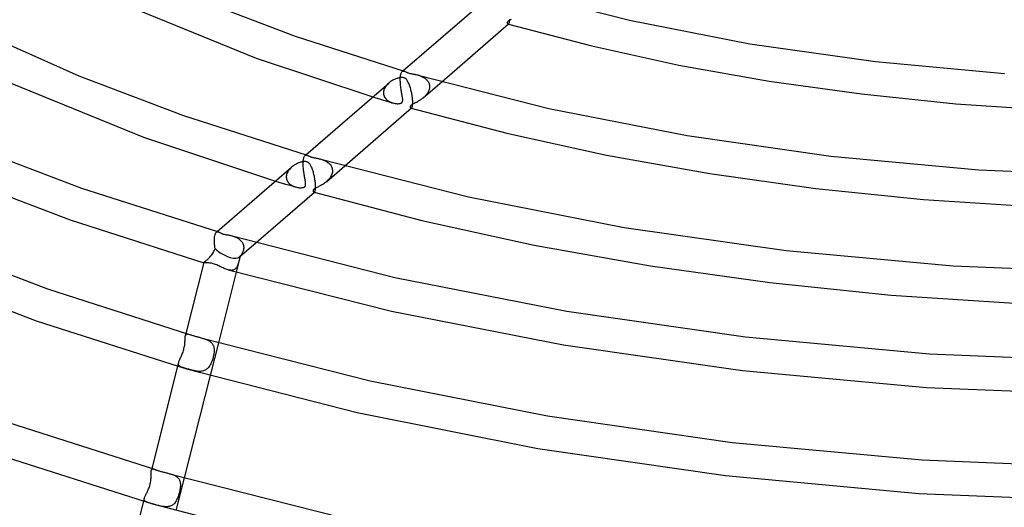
# Model space of a CAD drawing. Header units: millimetres. Extents: x -417 to 417, y -210 to 365.
# Tile 44 of 100: x -138 to -21, y 120 to 178. Entities that reach past the tile are written whole.
import ezdxf

# ---------------------------------------------------------------- set-up
doc = ezdxf.new("R2010")
doc.units = ezdxf.units.MM
doc.layers.add('HIDDEN', color=7, linetype='Continuous')
doc.layers.add('THICK', color=7, linetype='Continuous')

msp = doc.modelspace()

# ---------------------------------------------------------------- linework, layer by layer
at = {"layer": 'HIDDEN'}
for p, q in [((-80.05, 177.7), (-80.06, 177.67)), ((-80.06, 177.67), (-80.06, 177.64)), ((-80.06, 177.64), (-80.06, 177.61)), ((-80.06, 177.61), (-80.06, 177.58)), ((-80.06, 177.58), (-80.05, 177.56)), ((-80.03, 177.74), (-80.05, 177.7)), ((-80.05, 177.56), (-80.05, 177.54)), ((-80.05, 177.54), (-80.03, 177.52)), ((-80, 177.77), (-80.03, 177.74)), ((-80.03, 177.52), (-80.02, 177.5)), ((-80.02, 177.5), (-80.01, 177.49)), ((-80.01, 177.49), (-79.99, 177.48)), ((-79.97, 177.8), (-80, 177.77)), ((-79.99, 177.48), (-79.97, 177.47)), ((-79.93, 177.83), (-79.97, 177.8)), ((-79.97, 177.47), (-79.96, 177.47)), ((-79.97, 177.47), (-79.97, 177.47)), ((-79.97, 177.47), (-79.96, 177.47)), ((-79.96, 177.47), (-79.95, 177.47)), ((-79.96, 177.47), (-79.95, 177.46)), ((-79.95, 177.47), (-79.94, 177.47)), ((-79.95, 177.46), (-79.95, 177.46)), ((-79.95, 177.46), (-79.94, 177.46)), ((-79.94, 177.47), (-79.92, 177.47)), ((-79.94, 177.46), (-79.93, 177.46)), ((-79.88, 177.87), (-79.93, 177.83)), ((-79.92, 177.47), (-79.91, 177.48)), ((-79.91, 177.48), (-79.9, 177.49)), ((-79.83, 177.9), (-79.88, 177.87)), ((-79.76, 177.94), (-79.83, 177.9)), ((-79.68, 177.98), (-79.76, 177.94)), ((-79.6, 178.03), (-79.68, 177.98)), ((-92.71, 171.27), (-92.69, 171.42)), ((-92.69, 171.42), (-92.67, 171.55)), ((-92.67, 171.55), (-92.63, 171.66)), ((-92.63, 171.66), (-92.6, 171.74)), ((-92.6, 171.74), (-92.55, 171.81)), ((-92.55, 171.81), (-92.51, 171.86)), ((-92.51, 171.86), (-92.41, 171.94)), ((-92.51, 171.86), (-92.47, 171.89)), ((-92.47, 171.89), (-92.43, 171.9)), ((-92.43, 171.9), (-92.39, 171.91)), ((-92.39, 171.91), (-92.35, 171.91)), ((-92.35, 171.91), (-92.31, 171.91)), ((-92.31, 171.91), (-92.26, 171.9)), ((-90.63, 171.43), (-90.55, 171.4)), ((-90.55, 171.4), (-90.47, 171.38)), ((-90.47, 171.38), (-90.38, 171.35)), ((-94.36, 170.22), (-94.44, 170.12)), ((-94.28, 170.31), (-94.36, 170.22)), ((-94.19, 170.4), (-94.28, 170.31)), ((-94.1, 170.48), (-94.19, 170.4)), ((-92.73, 171.1), (-92.72, 171.11)), ((-92.73, 171.08), (-92.73, 171.1)), ((-92.73, 171.07), (-92.73, 171.08)), ((-92.73, 171.05), (-92.73, 171.07)), ((-92.73, 171.04), (-92.73, 171.05)), ((-92.73, 171.02), (-92.73, 171.04)), ((-92.73, 170.89), (-92.73, 171.02)), ((-92.73, 170.76), (-92.73, 170.89)), ((-92.72, 170.62), (-92.73, 170.76)), ((-92.72, 171.11), (-92.71, 171.27)), ((-92.71, 170.47), (-92.72, 170.62)), ((-92.7, 170.33), (-92.71, 170.47)), ((-92.69, 170.18), (-92.7, 170.33)), ((-90.38, 171.35), (-90.3, 171.32)), ((-90.3, 171.32), (-90.22, 171.28)), ((-90.22, 171.28), (-90.14, 171.24)), ((-90.14, 171.24), (-90.06, 171.2)), ((-90.06, 171.2), (-89.99, 171.16)), ((-89.99, 171.16), (-89.91, 171.12)), ((-89.98, 168.76), (-87.81, 170.64)), ((-89.91, 171.12), (-89.84, 171.07)), ((-89.84, 171.07), (-89.77, 171.02)), ((-89.77, 171.02), (-89.71, 170.97)), ((-89.71, 170.97), (-89.65, 170.91)), ((-89.65, 170.91), (-89.59, 170.85)), ((-89.59, 170.85), (-89.53, 170.79)), ((-89.53, 170.79), (-89.48, 170.72)), ((-89.48, 170.72), (-89.44, 170.65)), ((-89.44, 170.65), (-89.4, 170.58)), ((-89.4, 170.58), (-89.36, 170.51)), ((-89.36, 170.51), (-89.33, 170.43)), ((-89.33, 170.43), (-89.3, 170.36)), ((-89.3, 170.36), (-89.29, 170.28)), ((-89.29, 170.28), (-89.27, 170.2)), ((-94.72, 169.38), (-94.73, 169.36)), ((-94.73, 169.36), (-94.73, 169.35)), ((-94.73, 169.35), (-94.73, 169.34)), ((-94.73, 169.34), (-94.73, 169.32)), ((-94.73, 169.32), (-94.73, 169.31)), ((-94.73, 169.31), (-94.73, 169.29)), ((-94.73, 169.29), (-94.71, 169.17)), ((-94.71, 169.49), (-94.72, 169.38)), ((-94.69, 169.6), (-94.71, 169.49)), ((-94.71, 169.17), (-94.69, 169.05)), ((-94.66, 169.71), (-94.69, 169.6)), ((-94.69, 169.05), (-94.65, 168.94)), ((-94.62, 169.81), (-94.66, 169.71)), ((-94.56, 169.92), (-94.62, 169.81)), ((-94.5, 170.02), (-94.56, 169.92)), ((-94.44, 170.12), (-94.5, 170.02)), ((-92.67, 170.04), (-92.69, 170.18)), ((-92.65, 169.9), (-92.67, 170.04)), ((-92.63, 169.76), (-92.65, 169.9)), ((-92.61, 169.62), (-92.63, 169.76)), ((-92.59, 169.49), (-92.61, 169.62)), ((-92.57, 169.36), (-92.59, 169.49)), ((-92.55, 169.23), (-92.57, 169.36)), ((-92.53, 169.12), (-92.55, 169.23)), ((-92.51, 169), (-92.53, 169.12)), ((-89.64, 169.11), (-89.7, 169.03)), ((-89.58, 169.18), (-89.64, 169.11)), ((-89.53, 169.26), (-89.58, 169.18)), ((-89.48, 169.34), (-89.53, 169.26)), ((-89.43, 169.42), (-89.48, 169.34)), ((-89.39, 169.51), (-89.43, 169.42)), ((-89.35, 169.59), (-89.39, 169.51)), ((-89.32, 169.68), (-89.35, 169.59)), ((-89.3, 169.76), (-89.32, 169.68)), ((-89.28, 169.85), (-89.3, 169.76)), ((-89.27, 169.94), (-89.28, 169.85)), ((-89.27, 170.2), (-89.26, 170.11)), ((-89.26, 170.02), (-89.27, 169.94)), ((-89.26, 170.11), (-89.26, 170.1)), ((-89.26, 170.1), (-89.26, 170.08)), ((-89.26, 170.08), (-89.26, 170.07)), ((-89.26, 170.07), (-89.26, 170.05)), ((-89.26, 170.05), (-89.26, 170.04)), ((-89.26, 170.04), (-89.26, 170.02)), ((-96, 168.84), (-95.61, 168.72)), ((-95.61, 168.72), (-95.21, 168.6)), ((-95.21, 168.6), (-94.82, 168.48)), ((-94.82, 168.48), (-94.43, 168.37)), ((-94.65, 168.94), (-94.6, 168.83)), ((-94.6, 168.83), (-94.53, 168.72)), ((-94.53, 168.72), (-94.46, 168.63)), ((-94.46, 168.63), (-94.37, 168.54)), ((-94.43, 168.37), (-94.03, 168.25)), ((-94.37, 168.54), (-94.28, 168.46)), ((-94.28, 168.46), (-94.18, 168.38)), ((-94.18, 168.38), (-94.07, 168.32)), ((-94.07, 168.32), (-93.96, 168.26)), ((-94.03, 168.25), (-93.64, 168.13)), ((-93.96, 168.26), (-93.84, 168.21)), ((-93.84, 168.21), (-93.72, 168.16)), ((-93.72, 168.16), (-93.61, 168.13)), ((-93.61, 168.13), (-93.5, 168.1)), ((-93.5, 168.1), (-93.39, 168.08)), ((-93.39, 168.08), (-93.29, 168.06)), ((-93.29, 168.06), (-93.19, 168.05)), ((-93.19, 168.05), (-93.09, 168.04)), ((-93.09, 168.04), (-92.99, 168.04)), ((-92.99, 168.04), (-92.9, 168.05)), ((-92.9, 168.05), (-92.82, 168.06)), ((-92.82, 168.06), (-92.75, 168.07)), ((-92.75, 168.07), (-92.69, 168.09)), ((-92.69, 168.09), (-92.64, 168.1)), ((-92.64, 168.1), (-92.6, 168.12)), ((-92.6, 168.12), (-92.57, 168.15)), ((-92.57, 168.15), (-92.54, 168.17)), ((-92.54, 168.17), (-92.51, 168.19)), ((-92.49, 168.89), (-92.51, 169)), ((-92.51, 168.19), (-92.49, 168.22)), ((-92.47, 168.79), (-92.49, 168.89)), ((-92.49, 168.22), (-92.47, 168.25)), ((-92.46, 168.7), (-92.47, 168.79)), ((-92.47, 168.25), (-92.46, 168.29)), ((-92.44, 168.61), (-92.46, 168.7)), ((-92.46, 168.29), (-92.45, 168.33)), ((-92.45, 168.33), (-92.44, 168.39)), ((-92.44, 168.53), (-92.44, 168.61)), ((-92.43, 168.45), (-92.44, 168.53)), ((-92.44, 168.39), (-92.43, 168.45)), ((-91.42, 167.88), (-91.46, 167.85)), ((-91.38, 167.91), (-91.42, 167.88)), ((-91.32, 167.95), (-91.38, 167.91)), ((-91.27, 167.98), (-91.32, 167.95)), ((-91.21, 168.01), (-91.27, 167.98)), ((-91.15, 168.04), (-91.21, 168.01)), ((-91.09, 168.07), (-91.15, 168.04)), ((-91.03, 168.1), (-91.09, 168.07)), ((-90.96, 168.13), (-91.03, 168.1)), ((-90.89, 168.17), (-90.96, 168.13)), ((-90.82, 168.2), (-90.89, 168.17)), ((-90.75, 168.24), (-90.82, 168.2)), ((-90.67, 168.29), (-90.75, 168.24)), ((-90.6, 168.33), (-90.67, 168.29)), ((-90.52, 168.37), (-90.6, 168.33)), ((-90.44, 168.42), (-90.52, 168.37)), ((-90.36, 168.47), (-90.44, 168.42)), ((-90.28, 168.53), (-90.36, 168.47)), ((-90.2, 168.58), (-90.28, 168.53)), ((-90.13, 168.64), (-90.2, 168.58)), ((-90.05, 168.7), (-90.13, 168.64)), ((-89.98, 168.76), (-90.05, 168.7)), ((-89.91, 168.82), (-89.98, 168.76)), ((-89.83, 168.89), (-89.91, 168.82)), ((-89.77, 168.96), (-89.83, 168.89)), ((-89.7, 169.03), (-89.77, 168.96)), ((-91.54, 167.75), (-91.56, 167.72)), ((-91.56, 167.72), (-91.56, 167.67)), ((-91.56, 167.67), (-91.56, 167.64)), ((-91.56, 167.64), (-91.55, 167.6)), ((-91.55, 167.6), (-91.54, 167.57)), ((-91.52, 167.79), (-91.54, 167.75)), ((-91.54, 167.57), (-91.52, 167.54)), ((-91.49, 167.82), (-91.52, 167.79)), ((-91.52, 167.54), (-91.5, 167.52)), ((-91.5, 167.52), (-91.47, 167.51)), ((-91.46, 167.85), (-91.49, 167.82)), ((-91.47, 167.51), (-91.46, 167.51)), ((-91.47, 167.51), (-91.47, 167.51)), ((-91.47, 167.51), (-91.46, 167.51)), ((-91.46, 167.51), (-91.45, 167.51)), ((-91.46, 167.51), (-91.45, 167.5)), ((-91.45, 167.51), (-91.44, 167.51)), ((-91.45, 167.5), (-91.45, 167.5)), ((-91.45, 167.5), (-91.44, 167.5)), ((-91.44, 167.51), (-91.42, 167.51)), ((-91.44, 167.5), (-91.43, 167.5)), ((-91.42, 167.51), (-91.41, 167.52)), ((-91.41, 167.52), (-91.4, 167.53)), ((-104.23, 161.15), (-104.22, 161.28)), ((-104.23, 161.14), (-104.23, 161.15)), ((-104.23, 161.12), (-104.23, 161.14)), ((-104.23, 161.11), (-104.23, 161.12)), ((-104.23, 161.09), (-104.23, 161.11)), ((-104.23, 161.08), (-104.23, 161.09)), ((-104.23, 161.06), (-104.23, 161.08)), ((-104.23, 160.94), (-104.23, 161.06)), ((-104.23, 160.81), (-104.23, 160.94)), ((-104.22, 161.28), (-104.2, 161.39)), ((-104.2, 161.39), (-104.19, 161.5)), ((-104.19, 161.5), (-104.17, 161.59)), ((-104.17, 161.59), (-104.14, 161.68)), ((-104.14, 161.68), (-104.11, 161.75)), ((-104.11, 161.75), (-104.08, 161.81)), ((-104.08, 161.81), (-104.05, 161.86)), ((-104.05, 161.86), (-104.01, 161.9)), ((-104.01, 161.9), (-103.91, 161.98)), ((-104.01, 161.9), (-103.97, 161.93)), ((-103.97, 161.93), (-103.94, 161.94)), ((-103.94, 161.94), (-103.89, 161.95)), ((-103.89, 161.95), (-103.85, 161.96)), ((-103.85, 161.96), (-103.81, 161.95)), ((-103.81, 161.95), (-103.76, 161.94)), ((-102.13, 161.47), (-102.03, 161.44)), ((-102.03, 161.44), (-101.92, 161.4)), ((-101.92, 161.4), (-101.82, 161.36)), ((-101.82, 161.36), (-101.71, 161.32)), ((-101.71, 161.32), (-101.61, 161.27)), ((-101.61, 161.27), (-101.51, 161.22)), ((-101.51, 161.22), (-101.41, 161.16)), ((-101.41, 161.16), (-101.32, 161.09)), ((-101.32, 161.09), (-101.23, 161.02)), ((-101.23, 161.02), (-101.14, 160.95)), ((-101.14, 160.95), (-101.07, 160.86)), ((-106.16, 159.75), (-106.19, 159.64)), ((-106.11, 159.86), (-106.16, 159.75)), ((-106.06, 159.97), (-106.11, 159.86)), ((-106, 160.07), (-106.06, 159.97)), ((-105.93, 160.17), (-106, 160.07)), ((-105.86, 160.26), (-105.93, 160.17)), ((-105.78, 160.35), (-105.86, 160.26)), ((-105.69, 160.44), (-105.78, 160.35)), ((-105.6, 160.52), (-105.69, 160.44)), ((-104.22, 160.68), (-104.23, 160.81)), ((-104.22, 160.54), (-104.22, 160.68)), ((-104.21, 160.41), (-104.22, 160.54)), ((-104.19, 160.27), (-104.21, 160.41)), ((-104.18, 160.14), (-104.19, 160.27)), ((-104.16, 160.01), (-104.18, 160.14)), ((-104.15, 159.88), (-104.16, 160.01)), ((-104.13, 159.75), (-104.15, 159.88)), ((-104.11, 159.62), (-104.13, 159.75)), ((-101.48, 158.8), (-99.31, 160.68)), ((-101.07, 160.86), (-101, 160.78)), ((-101, 160.78), (-100.93, 160.69)), ((-100.93, 160.69), (-100.88, 160.59)), ((-100.88, 160.59), (-100.83, 160.49)), ((-100.83, 160.49), (-100.8, 160.38)), ((-100.8, 159.82), (-100.83, 159.69)), ((-100.8, 160.38), (-100.78, 160.27)), ((-100.77, 159.94), (-100.8, 159.82)), ((-100.78, 160.27), (-100.77, 160.15)), ((-100.77, 160.15), (-100.76, 160.14)), ((-100.76, 160.06), (-100.77, 159.94)), ((-100.76, 160.14), (-100.76, 160.12)), ((-100.76, 160.12), (-100.76, 160.11)), ((-100.76, 160.11), (-100.76, 160.09)), ((-100.76, 160.09), (-100.76, 160.08)), ((-100.76, 160.08), (-100.76, 160.06)), ((-107.5, 158.88), (-107.11, 158.76)), ((-107.11, 158.76), (-106.71, 158.64)), ((-106.71, 158.64), (-106.32, 158.52)), ((-106.21, 159.53), (-106.23, 159.42)), ((-106.23, 159.42), (-106.23, 159.4)), ((-106.23, 159.4), (-106.23, 159.39)), ((-106.23, 159.39), (-106.23, 159.38)), ((-106.23, 159.38), (-106.23, 159.36)), ((-106.23, 159.36), (-106.23, 159.35)), ((-106.23, 159.35), (-106.23, 159.33)), ((-106.23, 159.33), (-106.22, 159.22)), ((-106.22, 159.22), (-106.2, 159.11)), ((-106.19, 159.64), (-106.21, 159.53)), ((-106.2, 159.11), (-106.16, 159.01)), ((-106.16, 159.01), (-106.12, 158.91)), ((-106.12, 158.91), (-106.06, 158.81)), ((-106.06, 158.81), (-106, 158.72)), ((-106, 158.72), (-105.92, 158.63)), ((-105.92, 158.63), (-105.84, 158.55)), ((-104.09, 159.5), (-104.11, 159.62)), ((-104.07, 159.38), (-104.09, 159.5)), ((-104.05, 159.26), (-104.07, 159.38)), ((-104.03, 159.15), (-104.05, 159.26)), ((-104.01, 159.04), (-104.03, 159.15)), ((-103.99, 158.94), (-104.01, 159.04)), ((-103.97, 158.84), (-103.99, 158.94)), ((-103.96, 158.75), (-103.97, 158.84)), ((-103.95, 158.67), (-103.96, 158.75)), ((-103.94, 158.59), (-103.95, 158.67)), ((-103.94, 158.52), (-103.94, 158.59)), ((-101.8, 158.55), (-101.91, 158.48)), ((-101.69, 158.63), (-101.8, 158.55)), ((-101.59, 158.71), (-101.69, 158.63)), ((-101.48, 158.8), (-101.59, 158.71)), ((-101.37, 158.89), (-101.48, 158.8)), ((-101.27, 159), (-101.37, 158.89)), ((-101.18, 159.1), (-101.27, 159)), ((-101.09, 159.22), (-101.18, 159.1)), ((-101.01, 159.33), (-101.09, 159.22)), ((-100.94, 159.45), (-101.01, 159.33)), ((-100.88, 159.57), (-100.94, 159.45)), ((-100.83, 159.69), (-100.88, 159.57)), ((-106.32, 158.52), (-105.93, 158.41)), ((-105.93, 158.41), (-105.53, 158.29)), ((-105.84, 158.55), (-105.75, 158.48)), ((-105.75, 158.48), (-105.65, 158.41)), ((-105.65, 158.41), (-105.55, 158.35)), ((-105.55, 158.35), (-105.44, 158.29)), ((-105.53, 158.29), (-105.14, 158.17)), ((-105.44, 158.29), (-105.33, 158.24)), ((-105.33, 158.24), (-105.22, 158.2)), ((-105.22, 158.2), (-105.11, 158.17)), ((-105.11, 158.17), (-105, 158.14)), ((-105, 158.14), (-104.9, 158.12)), ((-104.9, 158.12), (-104.8, 158.1)), ((-104.8, 158.1), (-104.7, 158.09)), ((-104.7, 158.09), (-104.6, 158.09)), ((-104.6, 158.09), (-104.5, 158.08)), ((-104.5, 158.08), (-104.41, 158.09)), ((-104.41, 158.09), (-104.33, 158.1)), ((-104.33, 158.1), (-104.25, 158.11)), ((-104.25, 158.11), (-104.19, 158.13)), ((-104.19, 158.13), (-104.13, 158.15)), ((-104.13, 158.15), (-104.08, 158.18)), ((-104.08, 158.18), (-104.04, 158.2)), ((-104.04, 158.2), (-104.01, 158.24)), ((-104.01, 158.24), (-103.99, 158.27)), ((-103.99, 158.27), (-103.97, 158.31)), ((-103.97, 158.31), (-103.95, 158.35)), ((-103.95, 158.35), (-103.94, 158.4)), ((-103.94, 158.46), (-103.94, 158.52)), ((-103.94, 158.4), (-103.94, 158.46)), ((-103.05, 157.78), (-103.06, 157.75)), ((-103.06, 157.75), (-103.06, 157.72)), ((-103.06, 157.72), (-103.06, 157.69)), ((-103.06, 157.69), (-103.06, 157.66)), ((-103.06, 157.66), (-103.05, 157.63)), ((-103.03, 157.81), (-103.05, 157.78)), ((-103.05, 157.63), (-103.04, 157.6)), ((-103.04, 157.6), (-103.02, 157.58)), ((-103.01, 157.84), (-103.03, 157.81)), ((-103.02, 157.58), (-103, 157.56)), ((-102.99, 157.87), (-103.01, 157.84)), ((-103, 157.56), (-102.98, 157.55)), ((-102.96, 157.9), (-102.99, 157.87)), ((-102.98, 157.55), (-102.97, 157.55)), ((-102.97, 157.55), (-102.95, 157.55)), ((-102.97, 157.55), (-102.97, 157.55)), ((-102.97, 157.55), (-102.96, 157.55)), ((-102.92, 157.92), (-102.96, 157.9)), ((-102.96, 157.55), (-102.95, 157.54)), ((-102.95, 157.55), (-102.94, 157.55)), ((-102.95, 157.54), (-102.95, 157.54)), ((-102.95, 157.54), (-102.94, 157.54)), ((-102.94, 157.55), (-102.93, 157.55)), ((-102.94, 157.54), (-102.93, 157.54)), ((-102.93, 157.55), (-102.91, 157.56)), ((-102.88, 157.96), (-102.92, 157.92)), ((-102.91, 157.56), (-102.9, 157.57)), ((-102.82, 157.99), (-102.88, 157.96)), ((-102.76, 158.02), (-102.82, 157.99)), ((-102.68, 158.06), (-102.76, 158.02)), ((-102.6, 158.11), (-102.68, 158.06)), ((-102.51, 158.15), (-102.6, 158.11)), ((-102.42, 158.2), (-102.51, 158.15)), ((-102.32, 158.25), (-102.42, 158.2)), ((-102.22, 158.3), (-102.32, 158.25)), ((-102.12, 158.36), (-102.22, 158.3)), ((-102.01, 158.42), (-102.12, 158.36)), ((-101.91, 158.48), (-102.01, 158.42)), ((-114.6, 152.69), (-114.57, 152.74)), ((-114.57, 152.74), (-114.53, 152.78)), ((-114.53, 152.78), (-114.5, 152.82)), ((-114.51, 152.81), (-114.41, 152.89)), ((-114.5, 152.82), (-114.46, 152.84)), ((-114.46, 152.84), (-114.43, 152.85)), ((-114.43, 152.85), (-114.39, 152.86)), ((-114.39, 152.86), (-114.35, 152.86)), ((-114.35, 152.86), (-114.3, 152.86)), ((-114.3, 152.86), (-114.26, 152.85)), ((-114.73, 152.06), (-114.72, 152.18)), ((-114.73, 152.04), (-114.73, 152.06)), ((-114.73, 152.03), (-114.73, 152.04)), ((-114.73, 152.01), (-114.73, 152.03)), ((-114.73, 152), (-114.73, 152.01)), ((-114.73, 151.99), (-114.73, 152)), ((-114.73, 151.97), (-114.73, 151.99)), ((-114.73, 151.87), (-114.73, 151.97)), ((-114.73, 151.76), (-114.73, 151.87)), ((-114.73, 151.65), (-114.73, 151.76)), ((-114.72, 151.54), (-114.73, 151.65)), ((-114.72, 152.18), (-114.71, 152.29)), ((-114.71, 152.29), (-114.69, 152.39)), ((-114.69, 152.39), (-114.67, 152.48)), ((-114.67, 152.48), (-114.65, 152.56)), ((-114.65, 152.56), (-114.62, 152.63)), ((-114.62, 152.63), (-114.6, 152.69)), ((-112.64, 152.38), (-112.54, 152.35)), ((-112.54, 152.35), (-112.43, 152.31)), ((-112.43, 152.31), (-112.33, 152.27)), ((-112.33, 152.27), (-112.22, 152.23)), ((-112.22, 152.23), (-112.12, 152.18)), ((-112.12, 152.18), (-112.02, 152.13)), ((-112.02, 152.13), (-111.93, 152.07)), ((-111.93, 152.07), (-111.84, 152.01)), ((-111.84, 152.01), (-111.75, 151.95)), ((-111.78, 149.88), (-109.81, 151.58)), ((-111.75, 151.95), (-111.67, 151.88)), ((-111.67, 151.88), (-111.6, 151.8)), ((-111.6, 151.8), (-111.53, 151.73)), ((-111.53, 151.73), (-111.47, 151.64)), ((-111.47, 151.64), (-111.41, 151.55)), ((-114.9, 150.36), (-114.83, 150.48)), ((-114.83, 150.48), (-114.77, 150.6)), ((-114.77, 150.6), (-114.71, 150.73)), ((-114.72, 151.43), (-114.72, 151.54)), ((-114.71, 151.32), (-114.72, 151.43)), ((-114.7, 151.2), (-114.71, 151.32)), ((-114.71, 150.73), (-114.66, 150.87)), ((-114.69, 151.09), (-114.7, 151.2)), ((-114.67, 150.98), (-114.69, 151.09)), ((-114.66, 150.87), (-114.67, 150.98)), ((-111.42, 150.4), (-111.45, 150.33)), ((-111.38, 150.47), (-111.42, 150.4)), ((-111.41, 151.55), (-111.36, 151.46)), ((-111.36, 150.54), (-111.38, 150.47)), ((-111.36, 151.46), (-111.33, 151.37)), ((-111.33, 150.61), (-111.36, 150.54)), ((-111.33, 151.37), (-111.3, 151.27)), ((-111.31, 150.68), (-111.33, 150.61)), ((-111.29, 150.75), (-111.31, 150.68)), ((-111.3, 151.27), (-111.28, 151.16)), ((-111.28, 150.83), (-111.29, 150.75)), ((-111.28, 151.16), (-111.27, 151.06)), ((-111.27, 150.9), (-111.28, 150.83)), ((-111.27, 151.06), (-111.27, 151.04)), ((-111.27, 151.04), (-111.26, 151.03)), ((-111.26, 150.97), (-111.27, 150.9)), ((-111.26, 151.03), (-111.26, 151.01)), ((-111.26, 151.01), (-111.26, 151)), ((-111.26, 151), (-111.26, 150.99)), ((-111.26, 150.99), (-111.26, 150.97)), ((-115.99, 149.22), (-115.97, 149.24)), ((-115.97, 149.24), (-115.94, 149.27)), ((-115.94, 149.27), (-115.91, 149.31)), ((-115.91, 149.31), (-115.86, 149.35)), ((-115.86, 149.35), (-115.81, 149.39)), ((-115.81, 149.39), (-115.75, 149.44)), ((-115.75, 149.44), (-115.68, 149.5)), ((-115.68, 149.5), (-115.61, 149.56)), ((-115.61, 149.56), (-115.53, 149.63)), ((-115.53, 149.63), (-115.45, 149.71)), ((-115.45, 149.71), (-115.37, 149.79)), ((-115.37, 149.79), (-115.29, 149.87)), ((-115.29, 149.87), (-115.21, 149.96)), ((-115.21, 149.96), (-115.13, 150.05)), ((-115.13, 150.05), (-115.05, 150.15)), ((-115.05, 150.15), (-114.98, 150.25)), ((-114.98, 150.25), (-114.9, 150.36)), ((-111.83, 149.4), (-112.16, 148.08)), ((-111.86, 149.28), (-111.89, 149.17)), ((-111.83, 149.39), (-111.86, 149.28)), ((-111.8, 149.49), (-111.83, 149.39)), ((-111.78, 149.59), (-111.8, 149.49)), ((-111.75, 149.7), (-111.78, 149.59)), ((-111.73, 149.8), (-111.75, 149.7)), ((-111.7, 149.9), (-111.73, 149.8)), ((-111.68, 150.01), (-111.7, 149.9)), ((-111.63, 150.07), (-111.68, 150.01)), ((-111.58, 150.13), (-111.63, 150.07)), ((-111.54, 150.2), (-111.58, 150.13)), ((-111.49, 150.26), (-111.54, 150.2)), ((-111.45, 150.33), (-111.49, 150.26)), ((-116, 149.21), (-115.99, 149.22)), ((-116, 149.2), (-116, 149.21)), ((-116, 149.19), (-116, 149.2)), ((-116, 149.2), (-116, 149.2)), ((-115.99, 149.19), (-116, 149.19)), ((-115.99, 149.18), (-115.99, 149.19)), ((-115.98, 149.18), (-115.99, 149.18)), ((-113.01, 148.33), (-113.12, 148.36)), ((-112.91, 148.31), (-113.01, 148.33)), ((-112.81, 148.3), (-112.91, 148.31)), ((-112.72, 148.29), (-112.81, 148.3)), ((-112.63, 148.3), (-112.72, 148.29)), ((-112.54, 148.32), (-112.63, 148.3)), ((-112.46, 148.34), (-112.54, 148.32)), ((-112.38, 148.38), (-112.46, 148.34)), ((-112.31, 148.42), (-112.38, 148.38)), ((-112.25, 148.48), (-112.31, 148.42)), ((-112.19, 148.54), (-112.25, 148.48)), ((-112.13, 148.61), (-112.19, 148.54)), ((-112.08, 148.69), (-112.13, 148.61)), ((-112.04, 148.77), (-112.08, 148.69)), ((-111.99, 148.86), (-112.04, 148.77)), ((-111.96, 148.96), (-111.99, 148.86)), ((-111.92, 149.06), (-111.96, 148.96)), ((-111.89, 149.17), (-111.92, 149.06)), ((-118.23, 139.82), (-118.22, 139.93)), ((-118.22, 139.93), (-118.21, 140.02)), ((-118.21, 140.28), (-118.2, 140.35)), ((-118.21, 140.2), (-118.21, 140.28)), ((-118.21, 140.11), (-118.21, 140.2)), ((-118.21, 140.02), (-118.21, 140.11)), ((-118.2, 140.42), (-118.19, 140.49)), ((-118.2, 140.35), (-118.2, 140.42)), ((-118.19, 140.49), (-118.18, 140.54)), ((-118.18, 140.54), (-118.17, 140.59)), ((-118.11, 140.83), (-118.17, 140.59)), ((-118.17, 140.59), (-118.16, 140.63)), ((-118.16, 140.63), (-118.15, 140.67)), ((-118.15, 140.67), (-118.13, 140.7)), ((-118.13, 140.7), (-118.11, 140.72)), ((-118.11, 140.72), (-118.08, 140.74)), ((-118.08, 140.74), (-118.06, 140.75)), ((-118.06, 140.75), (-118.03, 140.76)), ((-118.03, 140.76), (-117.99, 140.76)), ((-117.99, 140.76), (-117.95, 140.76)), ((-117.95, 140.76), (-117.91, 140.75)), ((-117.91, 140.75), (-117.86, 140.75)), ((-117.86, 140.75), (-117.81, 140.73)), ((-117.81, 140.73), (-117.76, 140.72)), ((-117.76, 140.72), (-117.7, 140.7)), ((-116.2, 140.27), (-116.11, 140.24)), ((-116.11, 140.24), (-116.01, 140.22)), ((-116.01, 140.22), (-115.92, 140.19)), ((-115.92, 140.19), (-115.84, 140.16)), ((-115.84, 140.16), (-115.75, 140.13)), ((-115.75, 140.13), (-115.66, 140.09)), ((-115.66, 140.09), (-115.58, 140.06)), ((-115.58, 140.06), (-115.5, 140.02)), ((-115.5, 140.02), (-115.42, 139.98)), ((-115.42, 139.98), (-115.35, 139.93)), ((-115.35, 139.93), (-115.28, 139.89)), ((-118.45, 138.66), (-118.41, 138.79)), ((-118.41, 138.79), (-118.37, 138.92)), ((-118.37, 138.92), (-118.34, 139.05)), ((-118.34, 139.05), (-118.31, 139.18)), ((-118.31, 139.18), (-118.28, 139.32)), ((-118.28, 139.32), (-118.26, 139.45)), ((-118.26, 139.45), (-118.25, 139.58)), ((-118.25, 139.58), (-118.23, 139.7)), ((-118.23, 139.7), (-118.23, 139.82)), ((-115.28, 139.89), (-115.21, 139.84)), ((-114.27, 139.72), (-115.25, 135.85)), ((-115.21, 139.84), (-115.15, 139.79)), ((-115.15, 139.79), (-115.09, 139.73)), ((-115.09, 139.73), (-115.04, 139.67)), ((-115.04, 139.67), (-114.99, 139.61)), ((-114.99, 139.61), (-114.95, 139.55)), ((-114.95, 139.55), (-114.91, 139.48)), ((-114.91, 139.48), (-114.87, 139.41)), ((-114.87, 139.41), (-114.85, 139.34)), ((-114.85, 139.34), (-114.82, 139.26)), ((-114.82, 139.26), (-114.8, 139.18)), ((-114.8, 139.18), (-114.79, 139.1)), ((-114.79, 139.1), (-114.78, 139.02)), ((-114.78, 139.02), (-114.77, 138.94)), ((-114.77, 138.94), (-114.77, 138.82)), ((-114.77, 138.82), (-114.77, 138.71)), ((-118.95, 137.49), (-118.91, 137.57)), ((-118.91, 137.57), (-118.87, 137.66)), ((-118.87, 137.66), (-118.83, 137.75)), ((-118.83, 137.75), (-118.79, 137.85)), ((-118.79, 137.85), (-118.74, 137.95)), ((-118.74, 137.95), (-118.69, 138.05)), ((-118.69, 138.05), (-118.64, 138.17)), ((-118.64, 138.17), (-118.59, 138.28)), ((-118.59, 138.28), (-118.54, 138.4)), ((-118.54, 138.4), (-118.49, 138.53)), ((-118.49, 138.53), (-118.45, 138.66)), ((-114.98, 137.69), (-115.02, 137.56)), ((-114.94, 137.81), (-114.98, 137.69)), ((-114.9, 137.94), (-114.94, 137.81)), ((-114.87, 138.07), (-114.9, 137.94)), ((-114.84, 138.2), (-114.87, 138.07)), ((-114.82, 138.33), (-114.84, 138.2)), ((-114.8, 138.46), (-114.82, 138.33)), ((-114.78, 138.59), (-114.8, 138.46)), ((-114.77, 138.71), (-114.78, 138.59)), ((-118.99, 137.34), (-119.09, 136.94)), ((-119.01, 137.27), (-118.99, 137.34)), ((-119.01, 137.21), (-119.01, 137.27)), ((-119.01, 137.15), (-119.01, 137.21)), ((-118.99, 137.1), (-119.01, 137.15)), ((-118.99, 137.34), (-118.97, 137.41)), ((-118.97, 137.05), (-118.99, 137.1)), ((-118.97, 137.41), (-118.95, 137.49)), ((-118.94, 137.01), (-118.97, 137.05)), ((-118.89, 136.97), (-118.94, 137.01)), ((-118.84, 136.93), (-118.89, 136.97)), ((-118.78, 136.9), (-118.84, 136.93)), ((-118.71, 136.86), (-118.78, 136.9)), ((-118.63, 136.83), (-118.71, 136.86)), ((-118.54, 136.8), (-118.63, 136.83)), ((-118.45, 136.77), (-118.54, 136.8)), ((-118.34, 136.73), (-118.45, 136.77)), ((-118.24, 136.7), (-118.34, 136.73)), ((-118.12, 136.67), (-118.24, 136.7)), ((-118.01, 136.63), (-118.12, 136.67)), ((-117.89, 136.6), (-118.01, 136.63)), ((-117.77, 136.57), (-117.89, 136.6)), ((-117.65, 136.53), (-117.77, 136.57)), ((-117.53, 136.5), (-117.65, 136.53)), ((-117.4, 136.47), (-117.53, 136.5)), ((-117.28, 136.44), (-117.4, 136.47)), ((-117.15, 136.41), (-117.28, 136.44)), ((-117.02, 136.38), (-117.15, 136.41)), ((-115.95, 136.41), (-116.05, 136.38)), ((-115.85, 136.45), (-115.95, 136.41)), ((-115.75, 136.51), (-115.85, 136.45)), ((-115.66, 136.57), (-115.75, 136.51)), ((-115.58, 136.64), (-115.66, 136.57)), ((-115.5, 136.71), (-115.58, 136.64)), ((-115.42, 136.8), (-115.5, 136.71)), ((-115.35, 136.89), (-115.42, 136.8)), ((-115.29, 136.99), (-115.35, 136.89)), ((-115.23, 137.09), (-115.29, 136.99)), ((-115.17, 137.2), (-115.23, 137.09)), ((-115.12, 137.31), (-115.17, 137.2)), ((-115.07, 137.43), (-115.12, 137.31)), ((-115.02, 137.56), (-115.07, 137.43)), ((-116.9, 136.36), (-117.02, 136.38)), ((-116.77, 136.34), (-116.9, 136.36)), ((-116.64, 136.33), (-116.77, 136.34)), ((-116.52, 136.33), (-116.64, 136.33)), ((-116.4, 136.33), (-116.52, 136.33)), ((-116.28, 136.34), (-116.4, 136.33)), ((-116.17, 136.35), (-116.28, 136.34)), ((-116.05, 136.38), (-116.17, 136.35)), ((-122.16, 124.82), (-122.2, 124.63)), ((-122.13, 124.74), (-122.11, 124.76)), ((-122.11, 124.76), (-122.08, 124.76)), ((-122.08, 124.76), (-122.04, 124.76)), ((-122.04, 124.76), (-122, 124.76)), ((-122, 124.76), (-121.96, 124.75)), ((-121.96, 124.75), (-121.91, 124.74)), ((-122.25, 123.55), (-122.24, 123.68)), ((-122.24, 123.68), (-122.23, 123.8)), ((-122.23, 123.91), (-122.22, 124.01)), ((-122.23, 123.8), (-122.23, 123.91)), ((-122.22, 124.54), (-122.21, 124.59)), ((-122.22, 124.48), (-122.22, 124.54)), ((-122.22, 124.41), (-122.22, 124.48)), ((-122.22, 124.34), (-122.22, 124.41)), ((-122.22, 124.27), (-122.22, 124.34)), ((-122.22, 124.18), (-122.22, 124.27)), ((-122.22, 124.1), (-122.22, 124.18)), ((-122.22, 124.01), (-122.22, 124.1)), ((-122.21, 124.59), (-122.2, 124.63)), ((-122.2, 124.63), (-122.19, 124.67)), ((-122.19, 124.67), (-122.18, 124.7)), ((-122.18, 124.7), (-122.16, 124.73)), ((-122.16, 124.73), (-122.13, 124.74)), ((-121.91, 124.74), (-121.85, 124.73)), ((-120.04, 124.2), (-119.95, 124.18)), ((-119.95, 124.18), (-119.86, 124.15)), ((-119.86, 124.15), (-119.76, 124.12)), ((-119.76, 124.12), (-119.67, 124.09)), ((-119.67, 124.09), (-119.59, 124.05)), ((-119.59, 124.05), (-119.5, 124.01)), ((-119.5, 124.01), (-119.42, 123.97)), ((-119.42, 123.97), (-119.35, 123.93)), ((-119.35, 123.93), (-119.27, 123.89)), ((-118.31, 123.71), (-119.29, 119.84)), ((-119.27, 123.89), (-119.2, 123.84)), ((-119.2, 123.84), (-119.14, 123.79)), ((-119.14, 123.79), (-119.08, 123.73)), ((-119.08, 123.73), (-119.02, 123.67)), ((-119.02, 123.67), (-118.97, 123.61)), ((-118.97, 123.61), (-118.93, 123.54)), ((-122.57, 122.3), (-122.53, 122.42)), ((-122.53, 122.42), (-122.48, 122.54)), ((-122.48, 122.54), (-122.44, 122.66)), ((-122.44, 122.66), (-122.4, 122.78)), ((-122.4, 122.78), (-122.36, 122.91)), ((-122.36, 122.91), (-122.33, 123.04)), ((-122.33, 123.04), (-122.3, 123.17)), ((-122.3, 123.17), (-122.28, 123.3)), ((-122.28, 123.3), (-122.26, 123.43)), ((-122.26, 123.43), (-122.25, 123.55)), ((-118.93, 123.54), (-118.89, 123.48)), ((-118.89, 123.48), (-118.86, 123.4)), ((-118.86, 123.4), (-118.83, 123.33)), ((-118.83, 123.33), (-118.81, 123.25)), ((-118.8, 122.42), (-118.82, 122.3)), ((-118.81, 123.25), (-118.79, 123.17)), ((-118.78, 122.55), (-118.8, 122.42)), ((-118.79, 123.17), (-118.78, 123.09)), ((-118.78, 123.09), (-118.77, 123)), ((-118.77, 122.67), (-118.78, 122.55)), ((-118.77, 123), (-118.77, 122.91)), ((-118.77, 122.91), (-118.77, 122.8)), ((-118.77, 122.8), (-118.77, 122.67)), ((-123.05, 121.27), (-123.14, 120.94)), ((-123.06, 121.21), (-123.05, 121.27)), ((-123.05, 121.27), (-123.03, 121.33)), ((-123.03, 121.33), (-123.01, 121.4)), ((-123.01, 121.4), (-122.98, 121.47)), ((-122.98, 121.47), (-122.94, 121.54)), ((-122.94, 121.54), (-122.9, 121.62)), ((-122.9, 121.62), (-122.86, 121.71)), ((-122.86, 121.71), (-122.81, 121.8)), ((-122.81, 121.8), (-122.77, 121.89)), ((-122.77, 121.89), (-122.72, 121.99)), ((-122.72, 121.99), (-122.67, 122.09)), ((-122.67, 122.09), (-122.62, 122.2)), ((-122.62, 122.2), (-122.57, 122.3)), ((-119.12, 121.29), (-119.17, 121.17)), ((-119.07, 121.4), (-119.12, 121.29)), ((-119.03, 121.52), (-119.07, 121.4)), ((-118.98, 121.65), (-119.03, 121.52)), ((-118.95, 121.78), (-118.98, 121.65)), ((-118.91, 121.91), (-118.95, 121.78)), ((-118.88, 122.04), (-118.91, 121.91)), ((-118.85, 122.17), (-118.88, 122.04)), ((-118.82, 122.3), (-118.85, 122.17)), ((-123.07, 121.16), (-123.06, 121.21)), ((-123.06, 121.11), (-123.07, 121.16)), ((-123.05, 121.07), (-123.06, 121.11)), ((-123.03, 121.03), (-123.05, 121.07)), ((-123.01, 120.99), (-123.03, 121.03)), ((-122.97, 120.96), (-123.01, 120.99)), ((-122.93, 120.93), (-122.97, 120.96)), ((-122.88, 120.9), (-122.93, 120.93)), ((-122.83, 120.87), (-122.88, 120.9)), ((-122.76, 120.84), (-122.83, 120.87)), ((-122.69, 120.82), (-122.76, 120.84)), ((-122.62, 120.79), (-122.69, 120.82)), ((-122.54, 120.76), (-122.62, 120.79)), ((-122.45, 120.74), (-122.54, 120.76)), ((-122.36, 120.71), (-122.45, 120.74)), ((-122.26, 120.68), (-122.36, 120.71)), ((-122.15, 120.65), (-122.26, 120.68)), ((-122.05, 120.62), (-122.15, 120.65)), ((-121.93, 120.59), (-122.05, 120.62)), ((-121.81, 120.55), (-121.93, 120.59)), ((-121.69, 120.52), (-121.81, 120.55)), ((-121.57, 120.48), (-121.69, 120.52)), ((-121.45, 120.45), (-121.57, 120.48)), ((-121.32, 120.42), (-121.45, 120.45)), ((-121.19, 120.39), (-121.32, 120.42)), ((-121.07, 120.36), (-121.19, 120.39)), ((-120.94, 120.33), (-121.07, 120.36)), ((-120.82, 120.31), (-120.94, 120.33)), ((-120.69, 120.3), (-120.82, 120.31)), ((-120.57, 120.29), (-120.69, 120.3)), ((-120.45, 120.28), (-120.57, 120.29)), ((-120.33, 120.28), (-120.45, 120.28)), ((-120.22, 120.3), (-120.33, 120.28)), ((-120.11, 120.32), (-120.22, 120.3)), ((-120, 120.34), (-120.11, 120.32)), ((-119.9, 120.38), (-120, 120.34)), ((-119.8, 120.43), (-119.9, 120.38)), ((-119.71, 120.48), (-119.8, 120.43)), ((-119.63, 120.54), (-119.71, 120.48)), ((-119.55, 120.61), (-119.63, 120.54)), ((-119.47, 120.69), (-119.55, 120.61)), ((-119.4, 120.78), (-119.47, 120.69)), ((-119.34, 120.87), (-119.4, 120.78)), ((-119.28, 120.97), (-119.34, 120.87)), ((-119.22, 121.07), (-119.28, 120.97)), ((-119.17, 121.17), (-119.22, 121.07))]:
    msp.add_line(p, q, dxfattribs=at)
for start_param, end_param in [(1.11768, 2.152169), (2.152169, 3.009361), (3.009361, 3.186657)]:
    msp.add_ellipse((-113.47, 151.06), major_axis=(-1.77, 1.09), ratio=0.42299, start_param=start_param, end_param=end_param, dxfattribs=at)
at = {"layer": 'THICK'}
for p, q in [((-79.13, 181.39), (-65.61, 177.95)), ((-116.17, 180.23), (-105.17, 176.04)), ((-92.41, 171.94), (-82.6, 180.44)), ((-123.64, 179.1), (-109.78, 173.45)), ((-87.81, 170.64), (-79.9, 177.49)), ((-79.93, 177.46), (-70.04, 174.88)), ((-79.9, 177.49), (-79.88, 177.51)), ((-79.88, 177.51), (-79.86, 177.53)), ((-79.86, 177.53), (-79.84, 177.57)), ((-79.84, 177.57), (-79.83, 177.6)), ((-79.83, 177.6), (-79.81, 177.65)), ((-79.81, 177.65), (-79.8, 177.7)), ((-79.8, 177.7), (-79.79, 177.76)), ((-79.79, 177.76), (-79.78, 177.82)), ((-79.78, 177.82), (-79.77, 177.9)), ((-79.77, 177.9), (-79.76, 177.98)), ((-79.76, 177.98), (-79.76, 178.06)), ((-65.61, 177.95), (-51.33, 175.14)), ((-142.16, 176.4), (-130.79, 171.35)), ((-105.17, 176.04), (-92.26, 171.9)), ((-70.04, 174.88), (-59.74, 172.62)), ((-51.33, 175.14), (-36.46, 173.02)), ((-109.78, 173.45), (-96, 168.84)), ((-59.74, 172.62), (-49.07, 170.72)), ((-36.46, 173.02), (-21.18, 171.62)), ((-92.26, 171.9), (-92.2, 171.88)), ((-92.2, 171.88), (-92.15, 171.85)), ((-92.15, 171.85), (-92.08, 171.82)), ((-92.08, 171.82), (-92.02, 171.79)), ((-92.02, 171.79), (-91.96, 171.76)), ((-91.96, 171.76), (-91.89, 171.73)), ((-91.89, 171.73), (-91.83, 171.71)), ((-91.83, 171.71), (-91.78, 171.69)), ((-91.78, 171.69), (-91.72, 171.67)), ((-91.72, 171.67), (-91.66, 171.65)), ((-91.66, 171.65), (-91.59, 171.63)), ((-91.59, 171.63), (-91.53, 171.62)), ((-91.53, 171.62), (-91.46, 171.6)), ((-91.46, 171.6), (-91.38, 171.59)), ((-91.38, 171.59), (-91.31, 171.58)), ((-91.31, 171.58), (-91.24, 171.56)), ((-91.24, 171.56), (-91.17, 171.55)), ((-91.17, 171.55), (-91.1, 171.54)), ((-91.1, 171.54), (-91.02, 171.52)), ((-91.02, 171.52), (-90.95, 171.51)), ((-90.95, 171.51), (-90.87, 171.49)), ((-90.87, 171.49), (-90.79, 171.47)), ((-90.79, 171.47), (-90.71, 171.45)), ((-90.71, 171.45), (-90.63, 171.43)), ((-90.63, 171.43), (-75.14, 167.49)), ((-138.72, 170.42), (-123.14, 164.09)), ((-130.79, 171.35), (-118.4, 166.64)), ((-103.91, 161.98), (-94.1, 170.48)), ((-94.01, 170.56), (-94.1, 170.48)), ((-93.92, 170.63), (-94.01, 170.56)), ((-93.82, 170.69), (-93.92, 170.63)), ((-93.72, 170.75), (-93.82, 170.69)), ((-93.62, 170.81), (-93.72, 170.75)), ((-93.53, 170.86), (-93.62, 170.81)), ((-93.43, 170.91), (-93.53, 170.86)), ((-93.33, 170.96), (-93.43, 170.91)), ((-93.24, 170.99), (-93.33, 170.96)), ((-93.14, 171.03), (-93.24, 170.99)), ((-93.05, 171.06), (-93.14, 171.03)), ((-92.96, 171.08), (-93.05, 171.06)), ((-92.88, 171.1), (-92.96, 171.08)), ((-92.79, 171.12), (-92.88, 171.1)), ((-92.7, 171.13), (-92.79, 171.12)), ((-92.61, 171.14), (-92.7, 171.13)), ((-92.53, 171.15), (-92.61, 171.14)), ((-92.46, 171.14), (-92.53, 171.15)), ((-92.39, 171.13), (-92.46, 171.14)), ((-92.33, 171.12), (-92.39, 171.13)), ((-92.28, 171.11), (-92.33, 171.12)), ((-92.23, 171.08), (-92.28, 171.11)), ((-92.17, 171.06), (-92.23, 171.08)), ((-92.12, 171.02), (-92.17, 171.06)), ((-92.07, 170.98), (-92.12, 171.02)), ((-92.01, 170.93), (-92.07, 170.98)), ((-91.96, 170.86), (-92.01, 170.93)), ((-91.91, 170.8), (-91.96, 170.86)), ((-91.87, 170.72), (-91.91, 170.8)), ((-91.82, 170.64), (-91.87, 170.72)), ((-91.78, 170.55), (-91.82, 170.64)), ((-91.73, 170.45), (-91.78, 170.55)), ((-91.69, 170.35), (-91.73, 170.45)), ((-91.65, 170.24), (-91.69, 170.35)), ((-91.61, 170.13), (-91.65, 170.24)), ((-49.07, 170.72), (-38.12, 169.19)), ((-91.57, 170.02), (-91.61, 170.13)), ((-91.53, 169.9), (-91.57, 170.02)), ((-91.5, 169.77), (-91.53, 169.9)), ((-91.47, 169.65), (-91.5, 169.77)), ((-91.43, 169.52), (-91.47, 169.65)), ((-91.41, 169.4), (-91.43, 169.52)), ((-91.38, 169.27), (-91.41, 169.4)), ((-91.35, 169.14), (-91.38, 169.27)), ((-91.33, 169.01), (-91.35, 169.14)), ((-38.12, 169.19), (-26.95, 168.04)), ((-91.31, 168.87), (-91.33, 169.01)), ((-91.3, 168.75), (-91.31, 168.87)), ((-91.28, 168.62), (-91.3, 168.75)), ((-91.27, 168.5), (-91.28, 168.62)), ((-91.28, 167.87), (-91.27, 167.99)), ((-91.26, 168.38), (-91.27, 168.5)), ((-91.27, 167.99), (-91.26, 168.14)), ((-91.26, 168.37), (-91.26, 168.38)), ((-91.26, 168.35), (-91.26, 168.37)), ((-91.26, 168.34), (-91.26, 168.35)), ((-91.26, 168.32), (-91.26, 168.34)), ((-91.26, 168.31), (-91.26, 168.32)), ((-91.26, 168.29), (-91.26, 168.31)), ((-91.26, 168.14), (-91.26, 168.29)), ((-26.95, 168.04), (-15.63, 167.29)), ((-99.31, 160.68), (-91.4, 167.53)), ((-91.43, 167.5), (-80.11, 164.54)), ((-91.4, 167.53), (-91.37, 167.56)), ((-91.37, 167.56), (-91.34, 167.61)), ((-91.34, 167.61), (-91.32, 167.68)), ((-91.32, 167.68), (-91.29, 167.76)), ((-91.29, 167.76), (-91.28, 167.87)), ((-75.14, 167.49), (-58.78, 164.26)), ((-118.4, 166.64), (-103.76, 161.94)), ((-80.11, 164.54), (-68.3, 161.95)), ((-144.14, 163.25), (-130.48, 158.05)), ((-123.14, 164.09), (-107.5, 158.88)), ((-58.78, 164.26), (-41.75, 161.83)), ((-105.06, 160.89), (-105.15, 160.84)), ((-104.96, 160.94), (-105.06, 160.89)), ((-104.87, 160.98), (-104.96, 160.94)), ((-104.78, 161.02), (-104.87, 160.98)), ((-104.7, 161.05), (-104.78, 161.02)), ((-104.61, 161.08), (-104.7, 161.05)), ((-104.53, 161.1), (-104.61, 161.08)), ((-104.45, 161.13), (-104.53, 161.1)), ((-104.37, 161.15), (-104.45, 161.13)), ((-104.29, 161.16), (-104.37, 161.15)), ((-104.21, 161.17), (-104.29, 161.16)), ((-104.13, 161.18), (-104.21, 161.17)), ((-104.06, 161.19), (-104.13, 161.18)), ((-103.98, 161.18), (-104.06, 161.19)), ((-103.92, 161.18), (-103.98, 161.18)), ((-103.85, 161.17), (-103.92, 161.18)), ((-103.79, 161.15), (-103.85, 161.17)), ((-103.73, 161.13), (-103.79, 161.15)), ((-103.76, 161.94), (-103.71, 161.92)), ((-103.68, 161.1), (-103.73, 161.13)), ((-103.71, 161.92), (-103.66, 161.9)), ((-103.62, 161.06), (-103.68, 161.1)), ((-103.66, 161.9), (-103.6, 161.87)), ((-103.57, 161.02), (-103.62, 161.06)), ((-103.6, 161.87), (-103.55, 161.84)), ((-103.51, 160.96), (-103.57, 161.02)), ((-103.55, 161.84), (-103.49, 161.81)), ((-103.46, 160.9), (-103.51, 160.96)), ((-103.49, 161.81), (-103.42, 161.78)), ((-103.41, 160.83), (-103.46, 160.9)), ((-103.42, 161.78), (-103.36, 161.76)), ((-103.36, 161.76), (-103.3, 161.73)), ((-103.3, 161.73), (-103.24, 161.71)), ((-103.24, 161.71), (-103.17, 161.69)), ((-103.17, 161.69), (-103.1, 161.67)), ((-103.1, 161.67), (-103.02, 161.66)), ((-103.02, 161.66), (-102.94, 161.64)), ((-102.94, 161.64), (-102.86, 161.62)), ((-102.86, 161.62), (-102.78, 161.61)), ((-102.78, 161.61), (-102.69, 161.59)), ((-102.69, 161.59), (-102.6, 161.58)), ((-102.6, 161.58), (-102.51, 161.56)), ((-102.51, 161.56), (-102.42, 161.54)), ((-102.42, 161.54), (-102.33, 161.52)), ((-102.33, 161.52), (-102.23, 161.5)), ((-102.23, 161.5), (-102.13, 161.47)), ((-102.13, 161.47), (-84.67, 157.02)), ((-68.3, 161.95), (-56.09, 159.77)), ((-41.75, 161.83), (-24.23, 160.22)), ((-114.41, 152.89), (-105.6, 160.52)), ((-105.51, 160.6), (-105.6, 160.52)), ((-105.42, 160.66), (-105.51, 160.6)), ((-105.33, 160.73), (-105.42, 160.66)), ((-105.24, 160.78), (-105.33, 160.73)), ((-105.15, 160.84), (-105.24, 160.78)), ((-103.36, 160.75), (-103.41, 160.83)), ((-103.31, 160.66), (-103.36, 160.75)), ((-103.27, 160.57), (-103.31, 160.66)), ((-103.22, 160.47), (-103.27, 160.57)), ((-103.18, 160.37), (-103.22, 160.47)), ((-103.14, 160.26), (-103.18, 160.37)), ((-103.1, 160.14), (-103.14, 160.26)), ((-103.06, 160.03), (-103.1, 160.14)), ((-103.02, 159.91), (-103.06, 160.03)), ((-102.99, 159.79), (-103.02, 159.91)), ((-102.96, 159.66), (-102.99, 159.79)), ((-56.09, 159.77), (-43.54, 158.01)), ((-24.23, 160.22), (-6.44, 159.47)), ((-145.66, 159.55), (-131.81, 154.27)), ((-102.93, 159.54), (-102.96, 159.66)), ((-102.9, 159.41), (-102.93, 159.54)), ((-102.87, 159.28), (-102.9, 159.41)), ((-102.85, 159.15), (-102.87, 159.28)), ((-102.83, 159.02), (-102.85, 159.15)), ((-102.81, 158.9), (-102.83, 159.02)), ((-102.8, 158.77), (-102.81, 158.9)), ((-102.78, 158.65), (-102.8, 158.77)), ((-102.77, 158.53), (-102.78, 158.65)), ((-130.48, 158.05), (-114.26, 152.85)), ((-109.81, 151.58), (-102.9, 157.57)), ((-102.93, 157.54), (-90.17, 154.19)), ((-102.9, 157.57), (-102.87, 157.6)), ((-102.87, 157.6), (-102.85, 157.63)), ((-102.85, 157.63), (-102.83, 157.68)), ((-102.83, 157.68), (-102.81, 157.73)), ((-102.81, 157.73), (-102.8, 157.8)), ((-102.8, 157.8), (-102.78, 157.88)), ((-102.78, 157.88), (-102.77, 157.98)), ((-102.77, 158.42), (-102.77, 158.53)), ((-102.76, 158.41), (-102.77, 158.42)), ((-102.77, 157.98), (-102.76, 158.08)), ((-102.76, 158.39), (-102.76, 158.41)), ((-102.76, 158.38), (-102.76, 158.39)), ((-102.76, 158.36), (-102.76, 158.38)), ((-102.76, 158.35), (-102.76, 158.36)), ((-102.76, 158.33), (-102.76, 158.35)), ((-102.76, 158.2), (-102.76, 158.33)), ((-102.76, 158.08), (-102.76, 158.2)), ((-43.54, 158.01), (-30.77, 156.7)), ((-84.67, 157.02), (-66.23, 153.38)), ((-30.77, 156.7), (-17.82, 155.85)), ((-131.81, 154.27), (-115.98, 149.18)), ((-90.17, 154.19), (-76.87, 151.28)), ((-114.26, 152.85), (-114.22, 152.83)), ((-114.22, 152.83), (-114.17, 152.81)), ((-114.17, 152.81), (-114.13, 152.79)), ((-114.13, 152.79), (-114.08, 152.77)), ((-114.08, 152.77), (-114.03, 152.75)), ((-114.03, 152.75), (-113.98, 152.72)), ((-66.23, 153.38), (-47.03, 150.64)), ((-113.98, 152.72), (-113.93, 152.69)), ((-113.93, 152.69), (-113.87, 152.67)), ((-113.87, 152.67), (-113.81, 152.64)), ((-113.81, 152.64), (-113.74, 152.62)), ((-113.74, 152.62), (-113.66, 152.6)), ((-113.66, 152.6), (-113.57, 152.57)), ((-113.57, 152.57), (-113.48, 152.56)), ((-113.48, 152.56), (-113.39, 152.54)), ((-113.39, 152.54), (-113.3, 152.52)), ((-113.3, 152.52), (-113.21, 152.5)), ((-113.21, 152.5), (-113.11, 152.49)), ((-113.11, 152.49), (-113.02, 152.47)), ((-113.02, 152.47), (-112.93, 152.45)), ((-112.93, 152.45), (-112.84, 152.43)), ((-112.84, 152.43), (-112.74, 152.41)), ((-112.74, 152.41), (-112.64, 152.38)), ((-112.63, 152.38), (-93.37, 147.46)), ((-148.59, 151.45), (-134.51, 146.09)), ((-76.87, 151.28), (-63.1, 148.82)), ((-47.03, 150.64), (-27.28, 148.82)), ((-116, 149.21), (-118.11, 140.83)), ((-115.96, 149.18), (-115.98, 149.18)), ((-115.93, 149.18), (-115.96, 149.18)), ((-115.88, 149.18), (-115.93, 149.18)), ((-115.83, 149.18), (-115.88, 149.18)), ((-115.78, 149.18), (-115.83, 149.18)), ((-115.71, 149.18), (-115.78, 149.18)), ((-115.64, 149.18), (-115.71, 149.18)), ((-115.56, 149.18), (-115.64, 149.18)), ((-115.48, 149.18), (-115.56, 149.18)), ((-115.39, 149.17), (-115.48, 149.18)), ((-115.29, 149.16), (-115.39, 149.17)), ((-115.19, 149.15), (-115.29, 149.16)), ((-115.09, 149.13), (-115.19, 149.15)), ((-114.98, 149.1), (-115.09, 149.13)), ((-114.87, 149.07), (-114.98, 149.1)), ((-114.74, 149.03), (-114.87, 149.07)), ((-114.6, 148.99), (-114.74, 149.03)), ((-114.47, 148.93), (-114.6, 148.99)), ((-114.34, 148.88), (-114.47, 148.93)), ((-114.21, 148.82), (-114.34, 148.88)), ((-112.16, 148.08), (-114.27, 139.72)), ((-114.08, 148.76), (-114.21, 148.82)), ((-113.96, 148.7), (-114.08, 148.76)), ((-113.84, 148.65), (-113.96, 148.7)), ((-113.71, 148.59), (-113.84, 148.65)), ((-113.59, 148.53), (-113.71, 148.59)), ((-113.47, 148.48), (-113.59, 148.53)), ((-113.35, 148.43), (-113.47, 148.48)), ((-113.23, 148.39), (-113.35, 148.43)), ((-113.12, 148.36), (-113.23, 148.39)), ((-113.12, 148.36), (-93.78, 143.46)), ((-63.1, 148.82), (-48.97, 146.84)), ((-27.28, 148.82), (-7.23, 147.98)), ((-150.11, 147.75), (-135.83, 142.32)), ((-93.37, 147.46), (-73.03, 143.45)), ((-134.51, 146.09), (-117.7, 140.7)), ((-48.97, 146.84), (-34.59, 145.36)), ((-34.59, 145.36), (-20.01, 144.4)), ((-93.78, 143.46), (-73.4, 139.46)), ((-73.03, 143.45), (-51.85, 140.42)), ((-135.83, 142.32), (-118.05, 136.64)), ((-117.7, 140.7), (-117.63, 140.68)), ((-117.63, 140.68), (-117.56, 140.66)), ((-117.56, 140.66), (-117.48, 140.64)), ((-117.48, 140.64), (-117.4, 140.61)), ((-117.4, 140.61), (-117.31, 140.58)), ((-117.31, 140.58), (-117.22, 140.56)), ((-117.22, 140.56), (-117.13, 140.53)), ((-117.13, 140.53), (-117.03, 140.5)), ((-117.03, 140.5), (-116.93, 140.47)), ((-116.93, 140.47), (-116.82, 140.44)), ((-116.82, 140.44), (-116.72, 140.41)), ((-116.72, 140.41), (-116.62, 140.39)), ((-116.62, 140.39), (-116.51, 140.36)), ((-116.51, 140.36), (-116.41, 140.33)), ((-116.41, 140.33), (-116.3, 140.3)), ((-116.3, 140.3), (-116.2, 140.27)), ((-116.2, 140.27), (-96.31, 135.19)), ((-51.85, 140.42), (-30.07, 138.42)), ((-73.4, 139.46), (-52.2, 136.43)), ((-30.07, 138.42), (-7.95, 137.48)), ((-119.09, 136.94), (-122.16, 124.82)), ((-118.05, 136.64), (-97.83, 131.44)), ((-52.2, 136.43), (-30.41, 134.43)), ((-115.25, 135.85), (-118.31, 123.71)), ((-96.31, 135.19), (-75.31, 131.05)), ((-30.41, 134.43), (-8.3, 133.49)), ((-97.83, 131.44), (-76.46, 127.19)), ((-75.31, 131.05), (-53.43, 127.91)), ((-139.11, 130.26), (-121.85, 124.73)), ((-76.46, 127.19), (-54.21, 123.98)), ((-53.43, 127.91), (-30.93, 125.85)), ((-140.43, 126.49), (-122.05, 120.62)), ((-30.93, 125.85), (-8.09, 124.89)), ((-121.85, 124.73), (-121.79, 124.71)), ((-121.79, 124.71), (-121.73, 124.69)), ((-121.73, 124.69), (-121.66, 124.67)), ((-121.66, 124.67), (-121.59, 124.64)), ((-121.59, 124.64), (-121.51, 124.62)), ((-121.51, 124.62), (-121.43, 124.59)), ((-121.43, 124.59), (-121.35, 124.56)), ((-121.35, 124.56), (-121.26, 124.53)), ((-121.26, 124.53), (-121.17, 124.51)), ((-121.17, 124.51), (-121.07, 124.48)), ((-121.07, 124.48), (-120.97, 124.45)), ((-120.97, 124.45), (-120.87, 124.42)), ((-120.87, 124.42), (-120.77, 124.39)), ((-120.77, 124.39), (-120.66, 124.37)), ((-120.66, 124.37), (-120.56, 124.34)), ((-120.56, 124.34), (-120.45, 124.31)), ((-120.45, 124.31), (-120.35, 124.29)), ((-120.35, 124.29), (-120.25, 124.26)), ((-120.25, 124.26), (-120.14, 124.23)), ((-120.14, 124.23), (-120.04, 124.2)), ((-120.04, 124.2), (-99.51, 118.97)), ((-54.21, 123.98), (-31.33, 121.87)), ((-31.33, 121.87), (-8.1, 120.89)), ((-123.14, 120.94), (-126.2, 108.81)), ((-122.05, 120.62), (-101.21, 115.25))]:
    msp.add_line(p, q, dxfattribs=at)

doc.saveas('drawing.dxf')
